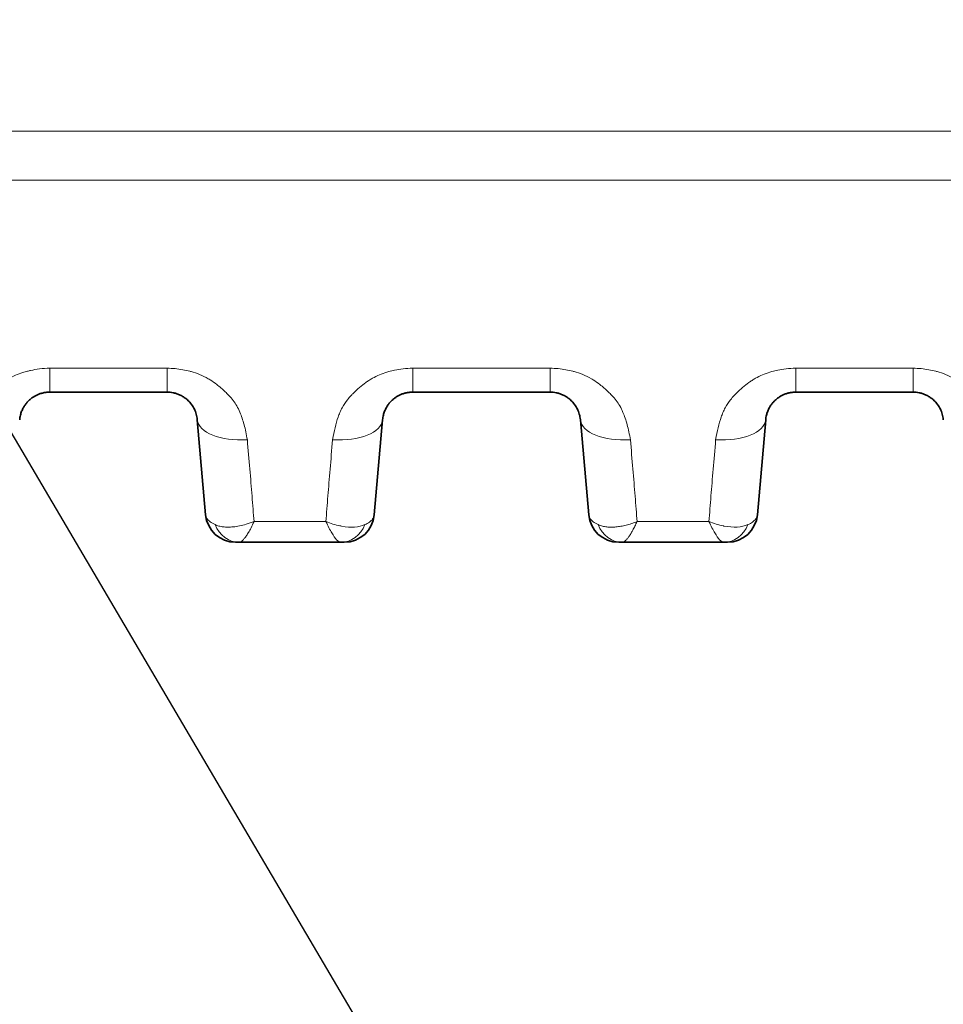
# Model space of a CAD drawing. Header units: millimetres. Extents: x 5 to 415, y 5 to 292.
# Tile 69 of 199: x 115 to 124, y 214 to 224. Entities that reach past the tile are written whole.
import ezdxf

# ---------------------------------------------------------------- set-up
doc = ezdxf.new("R2010")
doc.units = ezdxf.units.MM
for name, color, linetype, lineweight in [('Sichtbar (ISO)', 7, 'Continuous', 35), ('Sichtbar schmal (ISO)', 7, 'Continuous', 18), ('Symbol (ISO)', 7, 'Continuous', 25)]:
    doc.layers.add(name, color=color, linetype=linetype, lineweight=lineweight)
doc.styles.add('Notiztext (ISO)', font='isocpeur.ttf')
doc.dimstyles.new('Standard - Methode 1b (ISO)$7', dxfattribs={"dimtxt": 3.5, "dimasz": 2.5, "dimexe": 2, "dimexo": 0, "dimgap": 0.762, "dimtad": 1, "dimtoh": 1, "dimdsep": 46, "dimtxsty": 'Notiztext (ISO)', "dimcen": 0.09, "dimdle": 10, "dimclrd": 256, "dimclre": 256, "dimclrt": 256, "dimazin": 2, "dimtfac": 1, "dimtmove": 0, "dimatfit": 3, "dimfxl": 1, "dimtolj": 1, "dimlwd": -1, "dimlwe": -1, "dimarcsym": 0})

msp = doc.modelspace()

# ---------------------------------------------------------------- linework, layer by layer
at = {"layer": 'Sichtbar (ISO)'}
for p, q in [((115.17620429, 220.34920055), (116.34639512, 220.34920055)), ((118.78915501, 220.34920055), (120.15934552, 220.34920055)), ((122.6021063, 220.34920055), (123.77229536, 220.34920055)), ((116.64525148, 220.07534676), (116.72806678, 219.12876357)), ((118.40748316, 219.12876355), (118.49029846, 220.07534673)), ((120.45820205, 220.07534676), (120.54101753, 219.12876143)), ((122.22043373, 219.12876355), (122.30324903, 220.07534673)), ((117.02692432, 218.85491055), (117.02684203, 218.85491055)), ((117.02692432, 218.85491055), (117.02692508, 218.85491055)), ((117.06124791, 218.85491055), (117.02692508, 218.85491055)), ((118.07429245, 218.85491067), (117.06124791, 218.85491058)), ((118.07435556, 218.85491056), (118.07429245, 218.85491055)), ((120.87421569, 218.85491055), (120.83987601, 218.85491055)), ((121.88724421, 218.85491055), (120.87421569, 218.85491055)), ((121.88730044, 218.85491056), (121.88724421, 218.85491055))]:
    msp.add_line(p, q, dxfattribs=at)
for centre, start, end in [((117.02692516, 219.15491055), 185.00005024, 269.999984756), ((118.10862477, 219.15491055), 269.999987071, 354.999944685), ((120.83987573, 219.15491055), 185.000463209, 270.00005347), ((121.92157534, 219.15491055), 269.999987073, 354.999944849)]:
    msp.add_arc(centre, 0.3, start, end, dxfattribs=at)
for centre, major_axis, ratio, start_param, end_param in [((118.07437593, 219.15491048), (-0.00031543, -0.2999998), 0.8747692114, 0.000926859, 0.001124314), ((121.88731591, 219.1549105), (-0.00027554, -0.29999985), 0.8748041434, 0.0008150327, 0.0009909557)]:
    msp.add_ellipse(centre, major_axis=major_axis, ratio=ratio, start_param=start_param, end_param=end_param, dxfattribs=at)
for points, knots in [([(114.8773479, 220.0753469), (114.87862976, 220.08999612), (114.88317082, 220.11809304), (114.89557909, 220.15774796), (114.91194411, 220.19283201), (114.93113351, 220.22339135), (114.95222716, 220.24966424), (114.9746181, 220.27208399), (114.99805145, 220.29117672), (115.02254693, 220.30740646), (115.04824647, 220.32105969), (115.07563053, 220.33236724), (115.10557215, 220.34136259), (115.13933324, 220.3476561), (115.16345747, 220.34920028), (115.17620402, 220.34920055)], [0, 0, 0, 0, 0.1091942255, 0.2092360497, 0.3010536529, 0.3851291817, 0.462113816, 0.5331237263, 0.5996454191, 0.663306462, 0.7255028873, 0.7871748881, 0.8514386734, 0.9213954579, 1, 1, 1, 1]), ([(116.3463953, 220.34920055), (116.35607503, 220.34920041), (116.36576172, 220.34873047), (116.37538104, 220.34779676), (116.38514614, 220.34684891), (116.39484181, 220.34542312), (116.40440709, 220.34353772), (116.41479833, 220.34148951), (116.42503568, 220.33889888), (116.43504738, 220.33580203), (116.44594888, 220.33242994), (116.45658283, 220.32845767), (116.46687707, 220.32394333), (116.47813799, 220.31900508), (116.48899239, 220.31341818), (116.4993717, 220.30726551), (116.51072579, 220.30053501), (116.52151134, 220.29312748), (116.53166955, 220.28515099), (116.54280718, 220.27640543), (116.55319065, 220.2669759), (116.56277378, 220.25699701), (116.57331201, 220.24602358), (116.58288242, 220.23438584), (116.59145335, 220.22224805), (116.60090673, 220.20886056), (116.60914422, 220.19486475), (116.6161516, 220.18046483), (116.62390699, 220.16452777), (116.63015564, 220.14809572), (116.63490918, 220.13141022), (116.64017699, 220.11291953), (116.64360868, 220.09411756), (116.64525145, 220.07534706)], [0, 0, 0, 0, 0.0597126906, 0.0597126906, 0.0597126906, 0.12033029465, 0.12033029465, 0.12033029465, 0.18618214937, 0.18618214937, 0.18618214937, 0.25788666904, 0.25788666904, 0.25788666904, 0.33632456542, 0.33632456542, 0.33632456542, 0.42212903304, 0.42212903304, 0.42212903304, 0.51620654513, 0.51620654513, 0.51620654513, 0.61966031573, 0.61966031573, 0.61966031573, 0.73376561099, 0.73376561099, 0.73376561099, 0.86005124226, 0.86005124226, 0.86005124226, 0.99999962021, 0.99999962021, 0.99999962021, 0.99999962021]), ([(118.49029847, 220.07534689), (118.49160127, 220.09023531), (118.49624214, 220.11873602), (118.50895189, 220.1588924), (118.5256784, 220.19429976), (118.54525704, 220.22505208), (118.56674553, 220.25141816), (118.58955638, 220.27388155), (118.61349304, 220.29301047), (118.6386168, 220.30926025), (118.6650047, 220.32284043), (118.69270547, 220.3337951), (118.72216936, 220.34217637), (118.75442708, 220.34783313), (118.77718575, 220.34920033), (118.78915477, 220.34920055)], [0, 0, 0, 0, 0.1109805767, 0.212241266, 0.3050469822, 0.3899057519, 0.4674786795, 0.5390481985, 0.6063406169, 0.6710913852, 0.7345621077, 0.797166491, 0.8598255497, 0.9261908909, 1, 1, 1, 1]), ([(120.15934568, 220.34920055), (120.16902886, 220.34920041), (120.18855506, 220.34825278), (120.21834295, 220.34387096), (120.24915823, 220.33607055), (120.28119629, 220.32409921), (120.31384978, 220.30728702), (120.3463192, 220.28498054), (120.37758651, 220.25657799), (120.40640815, 220.22152149), (120.43122223, 220.17935139), (120.45003377, 220.1298724), (120.45655967, 220.09411274), (120.45820202, 220.07534707)], [0, 0, 0, 0, 0.05973052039, 0.12036073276, 0.18622724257, 0.25794684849, 0.33639681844, 0.42220786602, 0.51628525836, 0.61973175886, 0.73382213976, 0.86008377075, 0.99999962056, 0.99999962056, 0.99999962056, 0.99999962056]), ([(122.30324904, 220.07534689), (122.30455178, 220.09023456), (122.3091923, 220.11873387), (122.32190106, 220.15888863), (122.33862642, 220.19429502), (122.35820392, 220.22504691), (122.37969136, 220.25141292), (122.40250131, 220.27387652), (122.42643726, 220.29300589), (122.45156065, 220.30925636), (122.47794858, 220.32283742), (122.50564994, 220.33379307), (122.53511513, 220.34217534), (122.56737525, 220.34783297), (122.59013592, 220.34920036), (122.60210614, 220.34920055)], [0, 0, 0, 0, 0.1109796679, 0.2122398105, 0.3050451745, 0.3899034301, 0.4674755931, 0.5390439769, 0.6063350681, 0.6710847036, 0.734554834, 0.7971589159, 0.8598187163, 0.9261861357, 1, 1, 1, 1]), ([(123.77229546, 220.34920055), (123.78198187, 220.34920044), (123.80151361, 220.34825227), (123.83130919, 220.34386807), (123.86213086, 220.33606391), (123.89417404, 220.32408742), (123.92683002, 220.30726944), (123.95929848, 220.28495781), (123.99056148, 220.25655211), (124.01937634, 220.22149568), (124.04418251, 220.17932989), (124.06298699, 220.12985998), (124.06951063, 220.09410828), (124.07115259, 220.07534707)], [0, 0, 0, 0, 0.05974718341, 0.12038842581, 0.18626790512, 0.25800095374, 0.33646173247, 0.42227869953, 0.51635603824, 0.61979610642, 0.73387318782, 0.8601132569, 0.99999962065, 0.99999962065, 0.99999962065, 0.99999962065]), ([(118.07435556, 218.85491055), (118.0809515, 218.85491055), (118.08664205, 218.85491056), (118.09151327, 218.85491056), (118.09183796, 218.85491056), (118.09215894, 218.85491056), (118.09247621, 218.85491056), (118.09621799, 218.85491056), (118.09945658, 218.85491055), (118.10200566, 218.85491056), (118.10292392, 218.85491056), (118.10375294, 218.85491056), (118.10448512, 218.85491056), (118.10568737, 218.85491057), (118.10662411, 218.85491056), (118.1073014, 218.85491056), (118.10818162, 218.85491055), (118.1086247, 218.85491055), (118.10862471, 218.85491055)], [0.0008160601, 0.0008160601, 0.0008160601, 0.0008160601, 0.31255452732, 0.31255452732, 0.31255452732, 0.33333333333, 0.33333333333, 0.33333333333, 0.57838965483, 0.57838965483, 0.57838965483, 0.66666666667, 0.66666666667, 0.66666666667, 0.81161929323, 0.81161929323, 0.81161929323, 0.99999997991, 0.99999997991, 0.99999997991, 0.99999997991]), ([(121.88730044, 218.85491055), (121.89389738, 218.85491055), (121.89958207, 218.85491056), (121.90445638, 218.85491056), (121.90478561, 218.85491056), (121.90511107, 218.85491056), (121.90543277, 218.85491056), (121.90916721, 218.85491056), (121.91240794, 218.85491055), (121.91495664, 218.85491056), (121.91588558, 218.85491056), (121.91672293, 218.85491056), (121.91746063, 218.85491057), (121.91865649, 218.85491057), (121.91958536, 218.85491056), (121.92025686, 218.85491056), (121.92113612, 218.85491055), (121.92157527, 218.85491055), (121.92157528, 218.85491055)], [0.00072660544, 0.00072660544, 0.00072660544, 0.00072660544, 0.3122889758, 0.3122889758, 0.3122889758, 0.33333333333, 0.33333333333, 0.33333333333, 0.57762785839, 0.57762785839, 0.57762785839, 0.66666666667, 0.66666666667, 0.66666666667, 0.81100348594, 0.81100348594, 0.81100348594, 0.99999997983, 0.99999997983, 0.99999997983, 0.99999997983])]:
    msp.add_open_spline(points, degree=3, knots=knots, dxfattribs=at)
at = {"layer": 'Sichtbar schmal (ISO)'}
for p, q in [((116.34634241, 220.58755252), (115.17613975, 220.58754071)), ((120.15931595, 220.58752785), (118.78911077, 220.5875132)), ((123.7722834, 220.58749696), (122.60208268, 220.58748475)), ((118.13635887, 220.26877981), (118.13637821, 220.2688059)), ((121.94819209, 220.26726739), (121.94823789, 220.26732959)), ((117.18029364, 219.43535042), (117.18029697, 219.43531233)), ((120.99356272, 219.4317095), (120.9935658, 219.43167434)), ((117.92530506, 219.06147784), (117.21017946, 219.0614793)), ((121.73827534, 219.06145884), (121.02313306, 219.06145764))]:
    msp.add_line(p, q, dxfattribs=at)
for centre, major_axis, ratio, start_param, end_param in [((115.17620402, 220.84920055), (0, -0.5), 0.0001240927, 5.2631304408, 6.2831831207), ((116.3463953, 220.84920055), (0, -0.5), 0.0001240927, 5.2631029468, 6.2831832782), ((118.78915477, 220.84920055), (0, -0.5), 0.0000697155, 5.2631950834, 6.2831840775), ((120.15934568, 220.84920055), (0, -0.5), 0.0000697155, 5.2631609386, 6.2831835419), ((122.60210614, 220.84920055), (0, -0.5), 0.0000282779, 5.2632620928, 6.2831845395), ((123.77229546, 220.84920055), (0, -0.5), 0.0000282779, 5.2632336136, 6.2831840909), ((117.14334881, 220.11892478), (-0.49809736, -0.04357775), 0.4851532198, 0.0000007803, 1.5283068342), ((117.99220104, 220.11892386), (0.49809741, -0.04357717), 0.4851794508, 4.7547527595, 6.2831851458), ((120.95629938, 220.11892478), (-0.49809736, -0.04357775), 0.4852538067, 0.0000007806, 1.5283450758), ((121.80515161, 220.11892386), (0.49809741, -0.04357717), 0.4852759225, 4.7548049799, 6.2831851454), ((117.06126011, 219.15491055), (-0.00005571, -0.29999999), 0.8748737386, 5.1407411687, 6.2833511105), ((118.07437593, 219.15491048), (-0.00031543, -0.2999998), 0.8747692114, 0.001124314, 1.1435454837), ((120.87407442, 219.15491028), (0.00059061, -0.29999928), 0.8745717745, 5.1388799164, 6.2814726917), ((121.88731591, 219.1549105), (-0.00027554, -0.29999985), 0.8748041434, 0.0009909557, 1.1434256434)]:
    msp.add_ellipse(centre, major_axis=major_axis, ratio=ratio, start_param=start_param, end_param=end_param, dxfattribs=at)
for points, knots in [([(139.44547836, 222.94791403), (137.90229524, 222.94791448), (136.35911228, 222.9478975), (134.81592943, 222.947867), (133.3842185, 222.94783871), (131.95250767, 222.94779878), (130.52079697, 222.94775011), (129.19685998, 222.9477051), (127.8729231, 222.94765262), (126.54898632, 222.94759502), (125.3251323, 222.94754178), (124.10127838, 222.94748418), (122.87742453, 222.94742407), (121.74520389, 222.94736847), (120.61298332, 222.94731073), (119.48076282, 222.94725225), (118.43221568, 222.94719809), (117.38366859, 222.94714331), (116.33512157, 222.94708928), (115.3630793, 222.94703919), (114.39103709, 222.94698975), (113.41899481, 222.94694078), (112.51757469, 222.94689537), (111.61615451, 222.94685035), (110.71473429, 222.9468049), (109.87864168, 222.94676274), (109.04254903, 222.94672021), (108.20645634, 222.94667656), (107.43037409, 222.94663605), (106.65429181, 222.94659458), (105.87820949, 222.94655226), (105.15701785, 222.94651293), (104.43582618, 222.94647285), (103.71463447, 222.94642974), (103.04451791, 222.94638967), (102.37440131, 222.94634697), (101.70428642, 222.94631208), (101.08318702, 222.94627974), (100.4620891, 222.94625411), (99.84099223, 222.94625267), (99.26794459, 222.94625134), (98.69489785, 222.9462706), (98.1218373, 222.94625856), (97.59439574, 222.94624747), (97.06694248, 222.94620987), (96.53952148, 222.94615874), (96.06130932, 222.94611239), (95.58312369, 222.94605492), (95.10491827, 222.94619268), (94.65426059, 222.94632251), (94.20358534, 222.94662574), (93.7530693, 222.94721651), (93.28762115, 222.94782685), (92.82234295, 222.94874413), (92.35650804, 222.95017231), (92.09128476, 222.95098544), (91.82588092, 222.9519635), (91.56074157, 222.95309334), (91.37494965, 222.95388506), (91.18928759, 222.95475129), (91.0039084, 222.95568665), (90.93437483, 222.95603749), (90.86508317, 222.95637088), (90.79543332, 222.95676826)], [0, 0, 0, 0, 0.0951581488, 0.0951581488, 0.0951581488, 0.1834425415, 0.1834425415, 0.1834425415, 0.2650812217, 0.2650812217, 0.2650812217, 0.34054844, 0.34054844, 0.34054844, 0.4103652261, 0.4103652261, 0.4103652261, 0.4750224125, 0.4750224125, 0.4750224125, 0.5349620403, 0.5349620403, 0.5349620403, 0.5905468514, 0.5905468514, 0.5905468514, 0.6421033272, 0.6421033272, 0.6421033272, 0.6899593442, 0.6899593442, 0.6899593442, 0.7344306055, 0.7344306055, 0.7344306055, 0.7757523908, 0.7757523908, 0.7757523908, 0.8140516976, 0.8140516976, 0.8140516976, 0.8493880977, 0.8493880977, 0.8493880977, 0.8819115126, 0.8819115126, 0.8819115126, 0.9114004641, 0.9114004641, 0.9114004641, 0.939190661, 0.939190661, 0.939190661, 0.9679019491, 0.9679019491, 0.9679019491, 0.9842487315, 0.9842487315, 0.9842487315, 0.9957034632, 0.9957034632, 0.9957034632, 1, 1, 1, 1]), ([(139.44547831, 222.46136445), (136.47105685, 222.46136552), (133.49610595, 222.46130659), (130.52081376, 222.461209), (129.19694052, 222.46116558), (127.87299968, 222.4611145), (126.54900781, 222.46105764), (125.32519405, 222.46100508), (124.10133669, 222.46094759), (122.8774488, 222.46088665), (121.74525132, 222.46083028), (120.61302771, 222.46077097), (119.48078833, 222.46070983), (118.43225203, 222.4606532), (117.38370221, 222.46059501), (116.33514708, 222.46053639), (115.92947597, 222.46051372), (115.52380407, 222.46049098), (115.11813187, 222.46046816), (114.55176117, 222.46043629), (113.98538978, 222.46040425), (113.41901966, 222.46037219), (112.51759376, 222.46032117), (111.61617106, 222.46027012), (110.71475922, 222.46021897), (109.87865544, 222.46017152), (109.04256101, 222.460124), (108.20648209, 222.46007628), (107.43038529, 222.46003198), (106.65430185, 222.45998753), (105.87823661, 222.45994349), (105.15702842, 222.45990256), (104.43583594, 222.459862), (103.71466341, 222.45981991), (103.46076168, 222.45980509), (103.20686242, 222.45979008), (102.95296557, 222.45977546), (102.5367424, 222.45975151), (102.12052699, 222.4597286), (101.70431241, 222.45970728), (101.1068919, 222.45967668), (100.50947312, 222.45964933), (99.91204216, 222.45963525), (99.88835952, 222.45963469), (99.86467683, 222.45963416), (99.8409941, 222.45963364), (99.26793917, 222.45962122), (98.69485982, 222.45962261), (98.12184302, 222.4596051), (97.70495181, 222.45959235), (97.28809372, 222.45956957), (96.87126777, 222.45955203), (96.76070074, 222.45954738), (96.65013746, 222.45954311), (96.53957794, 222.45953863), (96.06123124, 222.45951925), (95.58295506, 222.45949586), (95.10477728, 222.45960568), (94.68047174, 222.45970312), (94.25624368, 222.4599046), (93.83213604, 222.46028937), (93.80555968, 222.46031348), (93.77898375, 222.46033831), (93.75240827, 222.46036394), (93.28647505, 222.46081328), (92.82067832, 222.46151171), (92.35503808, 222.46276278), (92.34130651, 222.46279968), (92.32757507, 222.46283705), (92.31384377, 222.46287491), (91.80791619, 222.46426979), (91.30217407, 222.46630614), (90.79686205, 222.46869043)], [0, 0, 0, 0, 0.1834600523, 0.1834600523, 0.1834600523, 0.2650916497, 0.2650916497, 0.2650916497, 0.3405466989, 0.3405466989, 0.3405466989, 0.4103488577, 0.4103488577, 0.4103488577, 0.4749907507, 0.4749907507, 0.4749907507, 0.4999997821, 0.4999997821, 0.4999997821, 0.5349156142, 0.5349156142, 0.5349156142, 0.5904871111, 0.5904871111, 0.5904871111, 0.6420324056, 0.6420324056, 0.6420324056, 0.6898797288, 0.6898797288, 0.6898797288, 0.7343449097, 0.7343449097, 0.7343449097, 0.7499996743, 0.7499996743, 0.7499996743, 0.7756631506, 0.7756631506, 0.7756631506, 0.8124996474, 0.8124996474, 0.8124996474, 0.8139598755, 0.8139598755, 0.8139598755, 0.8492932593, 0.8492932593, 0.8492932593, 0.8749996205, 0.8749996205, 0.8749996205, 0.8818184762, 0.8818184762, 0.8818184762, 0.9113209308, 0.9113209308, 0.9113209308, 0.9374995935, 0.9374995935, 0.9374995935, 0.9391400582, 0.9391400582, 0.9391400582, 0.9679014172, 0.9679014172, 0.9679014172, 0.9687495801, 0.9687495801, 0.9687495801, 1, 1, 1, 1]), ([(114.37919574, 219.87566987), (114.38231533, 219.91678524), (114.38890119, 219.95641448), (114.39787994, 219.99357179), (114.40696357, 220.03116305), (114.4184852, 220.06622445), (114.43098964, 220.09821596), (114.43723198, 220.11418644), (114.44371497, 220.12939908), (114.45024177, 220.14382051), (114.45773593, 220.16037938), (114.46549002, 220.17575572), (114.47353314, 220.1903478), (114.48919981, 220.21877082), (114.50587633, 220.24426126), (114.52501246, 220.26929734), (114.53868912, 220.28719071), (114.55365185, 220.3048471), (114.57089227, 220.32285865), (114.57483183, 220.32697441), (114.57885589, 220.33112928), (114.58296169, 220.33530884), (114.60134526, 220.35402267), (114.62140447, 220.37320961), (114.64260917, 220.39168317), (114.6622393, 220.40878498), (114.68284705, 220.42527023), (114.70360831, 220.4404407), (114.72374608, 220.45515559), (114.74402078, 220.46863068), (114.76335151, 220.48053411), (114.78778399, 220.49557908), (114.8114636, 220.50752408), (114.83477912, 220.5176595), (114.85896123, 220.52817164), (114.8827659, 220.53675342), (114.90731075, 220.54434768), (114.92263662, 220.54908956), (114.93826509, 220.55343647), (114.95455472, 220.55748322), (114.96494411, 220.5600642), (114.97552265, 220.56259081), (114.9862846, 220.56500876), (115.01457283, 220.57136445), (115.04415208, 220.57696122), (115.07458321, 220.58095241), (115.107827, 220.58531249), (115.142088, 220.58774184), (115.17612834, 220.58754059)], [0, 0, 0, 0, 0.0794685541, 0.0794685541, 0.0794685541, 0.1598652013, 0.1598652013, 0.1598652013, 0.2, 0.2, 0.2, 0.2460833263, 0.2460833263, 0.2460833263, 0.3358461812, 0.3358461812, 0.3358461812, 0.4, 0.4, 0.4, 0.4146595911, 0.4146595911, 0.4146595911, 0.4802973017, 0.4802973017, 0.4802973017, 0.5410610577, 0.5410610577, 0.5410610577, 0.6, 0.6, 0.6, 0.6744940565, 0.6744940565, 0.6744940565, 0.7517568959, 0.7517568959, 0.7517568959, 0.8, 0.8, 0.8, 0.8307690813, 0.8307690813, 0.8307690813, 0.9116468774, 0.9116468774, 0.9116468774, 1, 1, 1, 1]), ([(117.14331408, 219.8756383), (117.13432151, 219.92926486), (117.12349497, 219.97946924), (117.11115708, 220.0251043), (117.0986348, 220.07142139), (117.08452578, 220.11304725), (117.06971773, 220.14843525), (117.05012247, 220.19526365), (117.02823866, 220.23105099), (117.00187569, 220.2656169), (116.98868729, 220.28290893), (116.97425213, 220.29987444), (116.95756841, 220.3174033), (116.94646797, 220.32906605), (116.93464416, 220.34111018), (116.92215892, 220.35321572), (116.89688518, 220.37772085), (116.86881618, 220.40241407), (116.83942166, 220.42505665), (116.81788616, 220.44164543), (116.79567003, 220.45714488), (116.77384057, 220.47102678), (116.76748338, 220.47506947), (116.76112312, 220.47895113), (116.75476049, 220.48268457), (116.72600673, 220.49955662), (116.6972713, 220.51342435), (116.66827109, 220.52524071), (116.64029347, 220.53664041), (116.61205415, 220.54614473), (116.58284882, 220.55419928), (116.57911657, 220.55522859), (116.57536788, 220.55623352), (116.57160108, 220.55721442), (116.54854909, 220.56321732), (116.52496864, 220.56844736), (116.50089213, 220.57279377), (116.47563992, 220.57735243), (116.44984101, 220.58094037), (116.42356751, 220.58344585), (116.39822414, 220.58586263), (116.37243687, 220.58727272), (116.34634241, 220.58755222)], [0, 0, 0, 0, 0.09925828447, 0.09925828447, 0.09925828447, 0.2, 0.2, 0.2, 0.33331000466, 0.33331000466, 0.33331000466, 0.4, 0.4, 0.4, 0.44437188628, 0.44437188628, 0.44437188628, 0.53419344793, 0.53419344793, 0.53419344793, 0.6, 0.6, 0.6, 0.6191642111, 0.6191642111, 0.6191642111, 0.70577032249, 0.70577032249, 0.70577032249, 0.7893225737, 0.7893225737, 0.7893225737, 0.8, 0.8, 0.8, 0.86534363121, 0.86534363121, 0.86534363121, 0.93387809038, 0.93387809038, 0.93387809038, 0.99998632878, 0.99998632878, 0.99998632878, 0.99998632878]), ([(118.78909648, 220.58751309), (118.75652354, 220.58666139), (118.72469804, 220.58438774), (118.69385378, 220.58082328), (118.6648881, 220.57747591), (118.63678494, 220.57298624), (118.6096724, 220.56746889), (118.59004164, 220.56347407), (118.57093229, 220.55893882), (118.5523915, 220.55391933), (118.54561377, 220.55208442), (118.53892192, 220.55017052), (118.53230445, 220.54817829), (118.50680323, 220.540501), (118.48238565, 220.53168885), (118.45844006, 220.52154613), (118.43477655, 220.51152289), (118.4115687, 220.50019147), (118.38845257, 220.48707543), (118.37707132, 220.48061773), (118.36571778, 220.47372401), (118.35437386, 220.46631744), (118.34399843, 220.45954319), (118.33353742, 220.45241383), (118.32311372, 220.44497475), (118.30188875, 220.42982711), (118.28083911, 220.41337532), (118.26073712, 220.39622364), (118.23924214, 220.37788342), (118.2188351, 220.35874858), (118.20001933, 220.33983822), (118.19197646, 220.33175491), (118.18421919, 220.32371605), (118.17676445, 220.31581027), (118.16351485, 220.30175902), (118.15158112, 220.28795343), (118.1404953, 220.27398179), (118.12071887, 220.24905723), (118.10353818, 220.22362943), (118.08772812, 220.19459383), (118.07948215, 220.1794499), (118.07163774, 220.16331331), (118.06424138, 220.14569185), (118.05832762, 220.13160262), (118.05255933, 220.11657295), (118.04699286, 220.10070476), (118.03570941, 220.06853931), (118.02527113, 220.03294137), (118.01596633, 219.99457837), (118.00694238, 219.95737328), (117.99897219, 219.91755944), (117.99217224, 219.87562852)], [0, 0, 0, 0, 0.0763637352, 0.0763637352, 0.0763637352, 0.1480765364, 0.1480765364, 0.1480765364, 0.2, 0.2, 0.2, 0.2189810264, 0.2189810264, 0.2189810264, 0.292126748, 0.292126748, 0.292126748, 0.3644108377, 0.3644108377, 0.3644108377, 0.4, 0.4, 0.4, 0.4325507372, 0.4325507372, 0.4325507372, 0.4988312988, 0.4988312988, 0.4988312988, 0.5697048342, 0.5697048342, 0.5697048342, 0.6, 0.6, 0.6, 0.6538448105, 0.6538448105, 0.6538448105, 0.7499006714, 0.7499006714, 0.7499006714, 0.8, 0.8, 0.8, 0.8400569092, 0.8400569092, 0.8400569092, 0.9212538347, 0.9212538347, 0.9212538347, 1, 1, 1, 1]), ([(120.95628809, 219.87558952), (120.94731772, 219.92919817), (120.93650308, 219.97939176), (120.92416792, 220.02502372), (120.91166256, 220.0712853), (120.89756493, 220.11287396), (120.88275971, 220.14825234), (120.86316652, 220.19507199), (120.84127257, 220.23089527), (120.81489681, 220.26549562), (120.80168314, 220.28282963), (120.78721915, 220.29983597), (120.77050234, 220.31740348), (120.75943605, 220.32903291), (120.7476521, 220.34103898), (120.73521118, 220.35310583), (120.70994351, 220.37761377), (120.68188109, 220.40230923), (120.652484, 220.42495784), (120.63084642, 220.44162823), (120.60851653, 220.45720073), (120.58657211, 220.47114042), (120.58032379, 220.47510952), (120.57407222, 220.47892344), (120.5678182, 220.48259427), (120.53905988, 220.49947411), (120.51031622, 220.51334984), (120.48132248, 220.52516966), (120.45332217, 220.53658449), (120.42507367, 220.54609574), (120.39588946, 220.5541556), (120.39198766, 220.55523317), (120.38806841, 220.55628404), (120.38412983, 220.55730862), (120.36122202, 220.56326791), (120.33780847, 220.56846115), (120.31391762, 220.57278058), (120.28864739, 220.57734939), (120.26284215, 220.58094198), (120.23657154, 220.58344569), (120.21121032, 220.58586272), (120.18541305, 220.58726541), (120.15931595, 220.58752753)], [0, 0, 0, 0, 0.09931485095, 0.09931485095, 0.09931485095, 0.2, 0.2, 0.2, 0.33324646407, 0.33324646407, 0.33324646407, 0.4, 0.4, 0.4, 0.4441898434, 0.4441898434, 0.4441898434, 0.53393993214, 0.53393993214, 0.53393993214, 0.6, 0.6, 0.6, 0.61880954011, 0.61880954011, 0.61880954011, 0.70530277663, 0.70530277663, 0.70530277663, 0.78883245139, 0.78883245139, 0.78883245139, 0.8, 0.8, 0.8, 0.86495341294, 0.86495341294, 0.86495341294, 0.93365701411, 0.93365701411, 0.93365701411, 0.99998236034, 0.99998236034, 0.99998236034, 0.99998236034]), ([(122.60207126, 220.58748469), (122.56949214, 220.58663213), (122.53766275, 220.58435739), (122.50681589, 220.580792), (122.47784744, 220.57744371), (122.44974265, 220.5729532), (122.42262893, 220.56743493), (122.40300063, 220.56344012), (122.3838938, 220.55890501), (122.36535538, 220.55388556), (122.35857411, 220.55204947), (122.35187878, 220.5501343), (122.34525791, 220.54814072), (122.31975657, 220.5404621), (122.29533869, 220.53164849), (122.27139281, 220.52150419), (122.24772942, 220.51147956), (122.22452167, 220.5001467), (122.20140579, 220.48702927), (122.19002846, 220.48057304), (122.17867886, 220.4736811), (122.16733893, 220.4662767), (122.15696, 220.45949979), (122.14649548, 220.45236754), (122.13606838, 220.4449254), (122.11484375, 220.42977672), (122.09379478, 220.4133241), (122.07369361, 220.39617183), (122.05219911, 220.37783063), (122.03179275, 220.35869507), (122.01297771, 220.33978425), (122.00493946, 220.33170508), (121.99718652, 220.32367036), (121.98973576, 220.31576858), (121.97648198, 220.30171247), (121.96454488, 220.28790223), (121.95345606, 220.27392561), (121.93368144, 220.2490012), (121.91650183, 220.22357287), (121.90069279, 220.19453594), (121.89245015, 220.17939646), (121.8846088, 220.16326478), (121.87721524, 220.14564921), (121.87129988, 220.13155551), (121.8655301, 220.11652074), (121.85996227, 220.10064691), (121.84868023, 220.06848197), (121.83824323, 220.03288495), (121.82893905, 219.99452323), (121.81991577, 219.95731967), (121.81194559, 219.91750772), (121.80514465, 219.87557877)], [0, 0, 0, 0, 0.0763665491, 0.0763665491, 0.0763665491, 0.1480828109, 0.1480828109, 0.1480828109, 0.2, 0.2, 0.2, 0.2189910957, 0.2189910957, 0.2189910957, 0.2921383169, 0.2921383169, 0.2921383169, 0.3644226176, 0.3644226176, 0.3644226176, 0.4, 0.4, 0.4, 0.4325623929, 0.4325623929, 0.4325623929, 0.4988440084, 0.4988440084, 0.4988440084, 0.5697200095, 0.5697200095, 0.5697200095, 0.6, 0.6, 0.6, 0.6538636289, 0.6538636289, 0.6538636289, 0.7499182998, 0.7499182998, 0.7499182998, 0.8, 0.8, 0.8, 0.840068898, 0.840068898, 0.840068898, 0.9212600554, 0.9212600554, 0.9212600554, 1, 1, 1, 1]), ([(124.5692542, 219.87554115), (124.56030355, 219.92913335), (124.54949953, 219.9793169), (124.53716687, 220.02494593), (124.52467543, 220.0711624), (124.51058649, 220.11272159), (124.49578222, 220.14809406), (124.47619219, 220.19490134), (124.45429072, 220.23075406), (124.42790675, 220.26538141), (124.41466718, 220.28275753), (124.40017367, 220.29980447), (124.38342237, 220.31741084), (124.37239007, 220.32900629), (124.36064568, 220.3409739), (124.34824873, 220.3530018), (124.32298648, 220.377512), (124.29492988, 220.40220954), (124.26553038, 220.42486372), (124.24379632, 220.44161119), (124.22135902, 220.45725262), (124.19930655, 220.47124664), (124.19316098, 220.47514649), (124.18701205, 220.47889655), (124.18086062, 220.48250823), (124.152098, 220.49939559), (124.12334709, 220.51327859), (124.0943593, 220.52510145), (124.06633853, 220.5365299), (124.03808175, 220.5460472), (124.00891617, 220.55411156), (124.00485909, 220.55523335), (124.00078364, 220.55632621), (123.99668774, 220.55739066), (123.97391253, 220.56330954), (123.95065166, 220.56846889), (123.92693048, 220.57276333), (123.90164348, 220.57734125), (123.87583239, 220.5809378), (123.84956518, 220.58343934), (123.82418724, 220.5858562), (123.7983812, 220.58725139), (123.7722834, 220.58749671)], [0, 0, 0, 0, 0.09936041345, 0.09936041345, 0.09936041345, 0.2, 0.2, 0.2, 0.33317321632, 0.33317321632, 0.33317321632, 0.4, 0.4, 0.4, 0.44401173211, 0.44401173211, 0.44401173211, 0.5336979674, 0.5336979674, 0.5336979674, 0.6, 0.6, 0.6, 0.61847700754, 0.61847700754, 0.61847700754, 0.70487107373, 0.70487107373, 0.70487107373, 0.78838306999, 0.78838306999, 0.78838306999, 0.8, 0.8, 0.8, 0.86459584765, 0.86459584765, 0.86459584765, 0.9334556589, 0.9334556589, 0.9334556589, 0.99998420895, 0.99998420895, 0.99998420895, 0.99998420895]), ([(117.14331408, 219.8756383), (117.15189354, 219.77587031), (117.16014815, 219.67852856), (117.16794587, 219.58495888), (117.1757436, 219.4913892), (117.18308443, 219.40157306), (117.19011802, 219.31432139), (117.19715161, 219.22706972), (117.20387796, 219.14240551), (117.21017946, 219.06147869)], [0, 0, 0, 0, 0.3333333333, 0.3333333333, 0.3333333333, 0.6666666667, 0.6666666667, 0.6666666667, 1, 1, 1, 1]), ([(117.92530506, 219.06147788), (117.93176385, 219.14411976), (117.9386001, 219.22996214), (117.94556685, 219.31642661), (117.9525336, 219.40289108), (117.95963085, 219.48990881), (117.96735725, 219.58267378), (117.97508365, 219.67543876), (117.98343922, 219.7740122), (117.99217224, 219.87562852)], [0, 0, 0, 0, 0.3333333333, 0.3333333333, 0.3333333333, 0.6666666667, 0.6666666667, 0.6666666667, 1, 1, 1, 1]), ([(120.95628809, 219.87558952), (120.96486762, 219.77583242), (120.97312153, 219.67849952), (120.98091935, 219.58493251), (120.98871716, 219.4913655), (120.99605888, 219.40154594), (121.00308969, 219.31429438), (121.0101205, 219.22704281), (121.0168404, 219.14238209), (121.02313306, 219.06145703)], [0, 0, 0, 0, 0.3333333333, 0.3333333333, 0.3333333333, 0.6666666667, 0.6666666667, 0.6666666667, 1, 1, 1, 1]), ([(121.73827534, 219.06145889), (121.74473502, 219.1440952), (121.75157173, 219.22993321), (121.75853931, 219.3163985), (121.76550689, 219.40286379), (121.77260533, 219.4898877), (121.78033187, 219.58265049), (121.78805841, 219.67541329), (121.79641305, 219.77397601), (121.80514465, 219.87557877)], [0, 0, 0, 0, 0.3333333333, 0.3333333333, 0.3333333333, 0.6666666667, 0.6666666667, 0.6666666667, 1, 1, 1, 1]), ([(116.82248782, 219.03034343), (116.80268398, 219.03925827), (116.78578912, 219.04935644), (116.772475, 219.05959721), (116.75916089, 219.06983799), (116.74915088, 219.08010872), (116.74157326, 219.09160888), (116.73399564, 219.10310904), (116.72919219, 219.11590044), (116.72806678, 219.12876357)], [0, 0, 0, 0, 0.3333333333, 0.3333333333, 0.3333333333, 0.6666666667, 0.6666666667, 0.6666666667, 1, 1, 1, 1]), ([(118.40748324, 219.12876352), (118.40684066, 219.12141478), (118.40502685, 219.11407966), (118.40212997, 219.10697649), (118.39999289, 219.10173635), (118.39727019, 219.09662285), (118.39405276, 219.09172395), (118.39183751, 219.08835098), (118.38939018, 219.08507451), (118.38671338, 219.08187035), (118.38023237, 219.07411254), (118.37244167, 219.06677922), (118.36297565, 219.05951136), (118.36152099, 219.05839448), (118.3600262, 219.05728022), (118.35849151, 219.05616984), (118.34591469, 219.04707027), (118.33060161, 219.03823821), (118.3130855, 219.03034834)], [0.00000006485, 0.00000006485, 0.00000006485, 0.00000006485, 0.19182229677, 0.19182229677, 0.19182229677, 0.33333333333, 0.33333333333, 0.33333333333, 0.43076589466, 0.43076589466, 0.43076589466, 0.66666666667, 0.66666666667, 0.66666666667, 0.70291812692, 0.70291812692, 0.70291812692, 1, 1, 1, 1]), ([(120.63545038, 219.03033616), (120.61657066, 219.03888051), (120.59989263, 219.04860864), (120.58617115, 219.05902925), (120.57244965, 219.06944987), (120.56166101, 219.08055313), (120.55406375, 219.0923086), (120.54646649, 219.10406406), (120.54209234, 219.11647739), (120.54101753, 219.12876141)], [0.0000006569, 0.0000006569, 0.0000006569, 0.0000006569, 0.33333333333, 0.33333333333, 0.33333333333, 0.66666666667, 0.66666666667, 0.66666666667, 0.99999992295, 0.99999992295, 0.99999992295, 0.99999992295]), ([(122.22043381, 219.12876353), (122.21979127, 219.1214152), (122.21797762, 219.11408045), (122.21508102, 219.10697759), (122.21294395, 219.10173719), (122.21022122, 219.09662342), (122.20700372, 219.09172426), (122.20478867, 219.08835149), (122.20234158, 219.0850752), (122.19966505, 219.08187121), (122.19318417, 219.07411315), (122.18539357, 219.06677957), (122.1759276, 219.05951137), (122.17447313, 219.0583946), (122.17297855, 219.05728042), (122.17144407, 219.05617014), (122.1588675, 219.04707023), (122.14355458, 219.03823771), (122.12603852, 219.03034738)], [0.00000006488, 0.00000006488, 0.00000006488, 0.00000006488, 0.19181472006, 0.19181472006, 0.19181472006, 0.33333333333, 0.33333333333, 0.33333333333, 0.43076013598, 0.43076013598, 0.43076013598, 0.66666666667, 0.66666666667, 0.66666666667, 0.70291425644, 0.70291425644, 0.70291425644, 1, 1, 1, 1]), ([(117.21017625, 219.06147321), (117.18424885, 219.05107928), (117.15837617, 219.04205509), (117.13275092, 219.03442891), (117.10944272, 219.02749229), (117.08633928, 219.02171569), (117.06368346, 219.01720225), (117.04295316, 219.01307241), (117.0225971, 219.00999915), (117.00277657, 219.00804311), (116.98446808, 219.00623629), (116.96661681, 219.00538302), (116.94936448, 219.00552478), (116.93325425, 219.00565716), (116.91766632, 219.00665727), (116.90272123, 219.00854907), (116.88821097, 219.01038582), (116.87430667, 219.01306306), (116.86111732, 219.01659354), (116.84742117, 219.02025968), (116.83449723, 219.02484672), (116.82248797, 219.03034289)], [0, 0, 0, 0, 0.1770091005, 0.1770091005, 0.1770091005, 0.33801293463, 0.33801293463, 0.33801293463, 0.48533299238, 0.48533299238, 0.48533299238, 0.62141451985, 0.62141451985, 0.62141451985, 0.74848737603, 0.74848737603, 0.74848737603, 0.87186299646, 0.87186299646, 0.87186299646, 0.99997931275, 0.99997931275, 0.99997931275, 0.99997931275]), ([(117.06124791, 218.85491055), (117.06616073, 218.85490854), (117.07127106, 218.8562195), (117.07650425, 218.85873972), (117.08165425, 218.86121986), (117.08692319, 218.86487365), (117.09231356, 218.86954676), (117.09601096, 218.87275217), (117.09976581, 218.87643558), (117.10358989, 218.88052641), (117.1056945, 218.88277784), (117.10782115, 218.88515104), (117.10996785, 218.88764366), (117.11660773, 218.89535353), (117.12343354, 218.9041882), (117.13048235, 218.91425924), (117.13746641, 218.92423779), (117.14467042, 218.93543552), (117.15223378, 218.94816678), (117.15277206, 218.94907287), (117.15331198, 218.94998674), (117.15385353, 218.9509084), (117.16227079, 218.96523375), (117.17108288, 218.98145603), (117.18023645, 218.99943955), (117.18982019, 219.01826821), (117.19983132, 219.03907621), (117.21017847, 219.06147742)], [0, 0, 0, 0, 0.12535463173, 0.12535463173, 0.12535463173, 0.24871633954, 0.24871633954, 0.24871633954, 0.33333333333, 0.33333333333, 0.33333333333, 0.37990303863, 0.37990303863, 0.37990303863, 0.5239462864, 0.5239462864, 0.5239462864, 0.66666666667, 0.66666666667, 0.66666666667, 0.67682405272, 0.67682405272, 0.67682405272, 0.83469966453, 0.83469966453, 0.83469966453, 0.99999473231, 0.99999473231, 0.99999473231, 0.99999473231]), ([(117.92530506, 219.06147873), (117.94618998, 219.01631551), (117.96562095, 218.97792223), (117.9833045, 218.94816494), (118.00098805, 218.91840765), (118.01692415, 218.89657635), (118.03199291, 218.88047313), (118.04705731, 218.86437455), (118.06125488, 218.85491609), (118.07429245, 218.85491092)], [0, 0, 0, 0, 0.33333333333, 0.33333333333, 0.33333333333, 0.66666666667, 0.66666666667, 0.66666666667, 0.99990379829, 0.99990379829, 0.99990379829, 0.99990379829]), ([(118.3130855, 219.03034834), (118.2851855, 219.01794691), (118.25033769, 219.00916547), (118.21116149, 219.00645392), (118.17198528, 219.00374238), (118.12885303, 219.00683722), (118.08047777, 219.01566641), (118.07511482, 219.01664523), (118.06968691, 219.01769642), (118.06420129, 219.01882316), (118.02020508, 219.02785993), (117.97242588, 219.04193686), (117.92530506, 219.06147738)], [0, 0, 0, 0, 0.3333333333, 0.3333333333, 0.3333333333, 0.6666666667, 0.6666666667, 0.6666666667, 0.7036204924, 0.7036204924, 0.7036204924, 1, 1, 1, 1]), ([(121.02312964, 219.06145021), (121.00412627, 219.05381074), (120.96703706, 219.04039119), (120.91278083, 219.02470242), (120.86121913, 219.01363328), (120.81221725, 219.00700854), (120.76565747, 219.00475716), (120.72072921, 219.00703782), (120.6763092, 219.01475872), (120.64882008, 219.0242186), (120.63545011, 219.03033728)], [0, 0, 0, 0, 0.13011580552, 0.25353097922, 0.37477227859, 0.49416884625, 0.610916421, 0.72977158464, 0.85739321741, 0.99999964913, 0.99999964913, 0.99999964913, 0.99999964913]), ([(120.87421569, 218.85491055), (120.87971366, 218.85490908), (120.88544353, 218.85654489), (120.89129328, 218.85964903), (120.8966899, 218.86251271), (120.90218886, 218.86662822), (120.90779745, 218.87178379), (120.91075305, 218.87450067), (120.91373932, 218.87750461), (120.91676206, 218.88075388), (120.91930132, 218.88348344), (120.92186767, 218.88638304), (120.9244594, 218.88944943), (120.93019494, 218.89623543), (120.9360514, 218.90382777), (120.94207667, 218.91232716), (120.94814809, 218.92089167), (120.95439154, 218.93037977), (120.96091666, 218.94104206), (120.9622478, 218.9432172), (120.96359082, 218.94544161), (120.96494703, 218.94771809), (120.97000594, 218.95620978), (120.97520919, 218.9654215), (120.9805649, 218.97534571), (120.98714753, 218.98754344), (120.99395952, 219.00081702), (121.00100047, 219.01507754), (121.00814097, 219.02953969), (121.01557802, 219.04507173), (121.02313189, 219.06145534)], [0, 0, 0, 0, 0.13838748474, 0.13838748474, 0.13838748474, 0.26605510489, 0.26605510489, 0.26605510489, 0.33333333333, 0.33333333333, 0.33333333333, 0.38985039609, 0.38985039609, 0.38985039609, 0.51492400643, 0.51492400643, 0.51492400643, 0.64095585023, 0.64095585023, 0.64095585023, 0.66666666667, 0.66666666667, 0.66666666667, 0.76257292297, 0.76257292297, 0.76257292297, 0.88045000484, 0.88045000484, 0.88045000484, 0.99999379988, 0.99999379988, 0.99999379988, 0.99999379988]), ([(121.73827534, 219.06145971), (121.75915842, 219.01630236), (121.77858794, 218.9779126), (121.79626961, 218.94815787), (121.81395127, 218.91840314), (121.82988508, 218.89657343), (121.84495151, 218.88047136), (121.86001407, 218.86437343), (121.87420969, 218.8549158), (121.88724421, 218.85491056)], [0, 0, 0, 0, 0.33333333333, 0.33333333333, 0.33333333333, 0.66666666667, 0.66666666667, 0.66666666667, 0.99991428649, 0.99991428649, 0.99991428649, 0.99991428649]), ([(121.73827534, 219.06145838), (121.78708436, 219.04192003), (121.83479889, 219.02737768), (121.87993507, 219.0180758), (121.88259758, 219.01752709), (121.88525148, 219.01699663), (121.88789661, 219.01648446), (121.93538322, 219.00728984), (121.9799166, 219.00397561), (122.02014349, 219.00634642), (122.06037039, 219.00871723), (122.09624046, 219.01681394), (122.12603852, 219.03034738)], [0, 0, 0, 0, 0.3147658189, 0.3147658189, 0.3147658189, 0.3333333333, 0.3333333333, 0.3333333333, 0.6666666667, 0.6666666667, 0.6666666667, 1, 1, 1, 1])]:
    msp.add_open_spline(points, degree=3, knots=knots, dxfattribs=at)
for points in [[(116.99155929, 220.27876041), (116.9915971, 220.27871158), (116.9916349, 220.27866276), (116.99167268, 220.27861393)], [(120.80499064, 220.27813877), (120.80502592, 220.27809309), (120.8050612, 220.27804741), (120.80509646, 220.27800173)]]:
    msp.add_open_spline(points, degree=3, dxfattribs=at)

# ---------------------------------------------------------------- leaders
at = {"layer": 'Symbol (ISO)', "annotation_type": 0, "has_hookline": 1, "hookline_direction": 0, "text_width": 20.64677992}
msp.add_leader([(111.55702997, 225.43683781), (122.84714338, 206.26567339), (125.34714338, 206.26567339)], dimstyle='Standard - Methode 1b (ISO)$7', override={"dimtad": 0}, dxfattribs=at)

doc.saveas('drawing.dxf')
